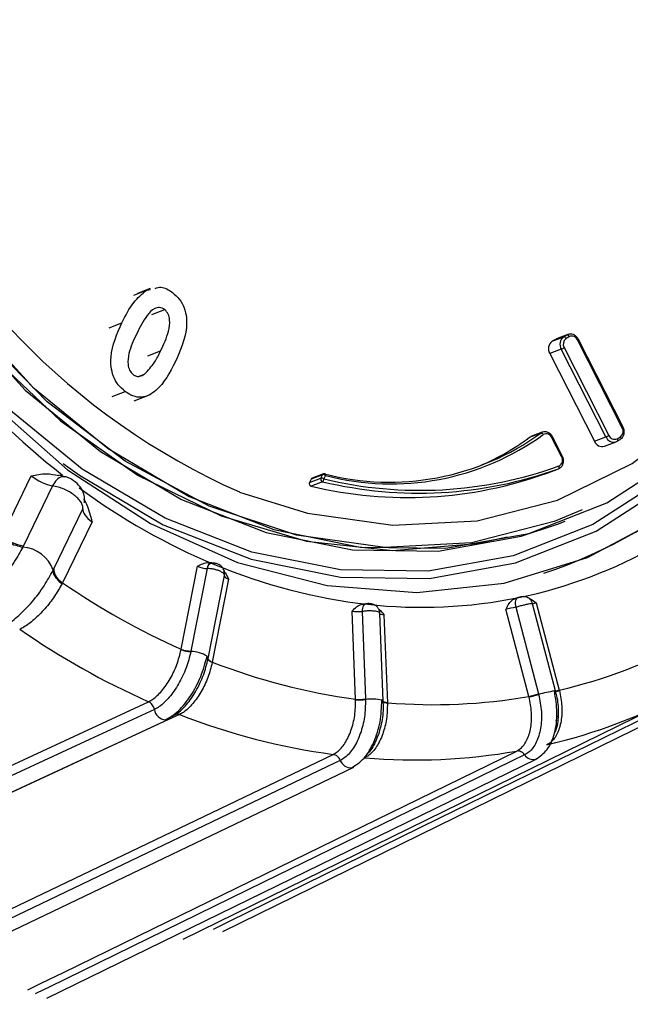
# Model space of a CAD drawing. Extents: x 5 to 297, y -3 to 205.
# Tile 9 of 35: x 75.84 to 77.29, y 42.68 to 45. Entities that reach past the tile are written whole.
import ezdxf

# ---------------------------------------------------------------- set-up
doc = ezdxf.new("R2010")
doc.units = 0
doc.layers.get('0').update_dxf_attribs({"linetype": 'CONTINUOUS'})

msp = doc.modelspace()

# ---------------------------------------------------------------- linework, layer by layer
at = {"color": 7, "linetype": 'CONTINUOUS'}
for p, q in [((76.1524, 44.3676), (76.1222, 44.356)), ((76.1436, 44.3635), (76.153, 44.3655)), ((76.1134, 44.3519), (76.1436, 44.3635)), ((76.1563, 44.3062), (76.1865, 44.3178)), ((77.101, 44.243), (77.1282, 44.2534)), ((77.136, 44.258), (77.1088, 44.2475)), ((77.1088, 44.2475), (77.1109, 44.2485)), ((77.1381, 44.2589), (77.1109, 44.2485)), ((77.1282, 44.2534), (77.136, 44.258)), ((77.1416, 44.2542), (77.1337, 44.2496)), ((77.1381, 44.2589), (77.1386, 44.2591)), ((77.1088, 44.2475), (77.101, 44.243)), ((77.1295, 44.228), (77.235, 44.0206)), ((77.2664, 44.0388), (77.1609, 44.2462)), ((77.2683, 44.0401), (77.1628, 44.2475)), ((77.1225, 44.2246), (77.0953, 44.2142)), ((77.0953, 44.2142), (77.2009, 44.0068)), ((77.228, 44.0172), (77.1225, 44.2246)), ((76.1261, 44.1604), (76.1386, 44.1652)), ((76.0629, 44.1129), (76.0931, 44.1245)), ((76.1147, 44.1023), (76.1509, 44.1162)), ((77.0743, 44.0262), (77.0471, 44.0158)), ((77.0777, 44.0281), (77.0505, 44.0177)), ((77.0777, 44.0281), (77.0782, 44.0283)), ((77.125, 43.9722), (77.1024, 44.0167)), ((77.2009, 44.0068), (77.228, 44.0172)), ((77.2543, 44.0126), (77.2622, 44.0172)), ((77.1231, 43.9708), (77.1005, 44.0153)), ((77.2245, 43.9951), (77.2517, 44.0055)), ((77.2517, 44.0055), (77.2512, 44.0054)), ((77.2541, 44.0067), (77.2538, 44.0065)), ((77.2541, 44.0067), (77.2619, 44.0112)), ((75.8021, 43.7815), (75.8716, 43.9251)), ((75.9517, 43.9231), (75.9366, 43.9268)), ((76.5592, 43.9279), (76.532, 43.9174)), ((76.5614, 43.9299), (76.5342, 43.9195)), ((76.5553, 43.9199), (76.5592, 43.9279)), ((76.5664, 43.9259), (76.5625, 43.9179)), ((77.0889, 43.9316), (77.1161, 43.942)), ((75.9214, 43.9014), (75.853, 43.7601)), ((76.5282, 43.9094), (76.5553, 43.9199)), ((76.532, 43.9174), (76.5282, 43.9094)), ((76.5592, 43.9114), (76.532, 43.901)), ((75.9247, 43.7057), (75.9931, 43.847)), ((76.015, 43.8163), (75.9455, 43.6727)), ((77.1133, 43.8108), (77.1314, 43.8178)), ((75.853, 43.7601), (75.8515, 43.757)), ((75.8515, 43.757), (75.8515, 43.757)), ((76.2979, 43.7195), (76.2909, 43.72)), ((75.9232, 43.7025), (75.9247, 43.7057)), ((75.9232, 43.7025), (75.9232, 43.7025)), ((76.2255, 43.5156), (76.264, 43.7115)), ((76.2867, 43.7061), (76.2485, 43.5115)), ((75.9455, 43.6727), (75.9444, 43.6705)), ((76.2892, 43.4939), (76.3277, 43.6897)), ((76.3374, 43.6811), (76.2989, 43.4852)), ((77.1092, 43.4174), (77.0549, 43.6233)), ((77.0636, 43.6249), (77.1178, 43.419)), ((76.637, 43.3974), (76.6288, 43.6054)), ((76.6523, 43.6049), (76.6604, 43.3982)), ((76.7023, 43.3931), (76.6942, 43.6011)), ((77.0461, 43.4042), (76.9919, 43.6101)), ((77.0149, 43.6147), (77.0688, 43.4101)), ((76.7039, 43.5972), (76.7121, 43.3893)), ((76.2485, 43.5115), (76.2483, 43.5104)), ((76.289, 43.4931), (76.2891, 43.4935)), ((76.2989, 43.4852), (76.2987, 43.4843)), ((77.1071, 43.4102), (77.1096, 43.4114)), ((77.1178, 43.419), (77.1181, 43.418)), ((76.2304, 42.8309), (77.3709, 43.3907)), ((76.3236, 42.8493), (77.4614, 43.4076)), ((76.6604, 43.3982), (76.6604, 43.397)), ((76.702, 43.3919), (76.7021, 43.3925)), ((76.7121, 43.3893), (76.7121, 43.3883)), ((77.0688, 43.4101), (77.0691, 43.4089)), ((75.0187, 42.8045), (76.196, 43.3508)), ((77.1099, 43.3463), (77.1132, 43.3479)), ((75.9083, 42.692), (77.0645, 43.2569)), ((77.0645, 43.2569), (77.0627, 43.2561)), ((75.4639, 42.6772), (76.6329, 43.2375))]:
    msp.add_line(p, q, dxfattribs=at)
at = {"color": 8, "linetype": 'CONTINUOUS'}
for p, q in [((76.0555, 44.2749), (76.0857, 44.2865)), ((77.136, 44.258), (77.1381, 44.2589)), ((76.1467, 44.2085), (76.1769, 44.2201)), ((77.1144, 43.3578), (77.1111, 43.3562))]:
    msp.add_line(p, q, dxfattribs=at)
at = {"color": 7, "linetype": 'CONTINUOUS', "flags": 128}
for points in [[(75.6024, 46.3128), (75.4961, 46.1617), (75.4027, 45.9688), (75.3394, 45.7564), (75.3079, 45.5302), (75.309, 45.2958), (75.3426, 45.0594), (75.4078, 44.8271), (75.5031, 44.605), (75.6258, 44.3988), (75.7729, 44.2137), (75.9405, 44.0547), (76.1243, 43.9259), (76.3196, 43.8305), (76.5212, 43.771), (76.7239, 43.7491), (76.9225, 43.7651), (76.995, 43.7809)], [(75.4467, 46.0752), (75.3677, 45.8708), (75.3199, 45.6496), (75.3045, 45.4173), (75.322, 45.1799), (75.3719, 44.9436), (75.4528, 44.7144), (75.5628, 44.4984), (75.6988, 44.3011), (75.8575, 44.1276), (76.0348, 43.9824), (76.2259, 43.8693), (76.426, 43.7912), (76.6299, 43.7502), (76.8323, 43.7472), (77.028, 43.7824), (77.1133, 43.8108)], [(77.1719, 43.8447), (77.106, 43.8176), (76.9104, 43.767), (76.7057, 43.7561), (76.4976, 43.7853), (76.2917, 43.8537), (76.0936, 43.9595), (75.9088, 44.0998), (75.7423, 44.2707), (75.5986, 44.4676), (75.4817, 44.6851), (75.3946, 44.9173), (75.3399, 45.1579), (75.319, 45.4002), (75.3325, 45.6378), (75.38, 45.864), (75.4602, 46.0728)], [(75.2433, 45.2052), (75.2914, 44.9592), (75.3711, 44.7197), (75.4807, 44.4926), (75.6172, 44.2835), (75.7775, 44.0975), (75.9575, 43.9393), (76.1528, 43.8127), (76.3586, 43.7208), (76.5699, 43.666), (76.7813, 43.6495), (76.9878, 43.6717), (77.1842, 43.7322), (77.3658, 43.8294), (77.5279, 43.9609), (77.6667, 44.1235), (77.7787, 44.3132), (77.8612, 44.5253), (77.9121, 44.7546), (77.9302, 44.9955), (77.9151, 45.242)], [(75.3401, 45.1868), (75.39, 44.9505), (75.4709, 44.7214), (75.5809, 44.5053), (75.717, 44.308), (75.8757, 44.1345), (76.0529, 43.9894), (76.244, 43.8763), (76.4441, 43.7982), (76.648, 43.7571), (76.8504, 43.7542), (77.0461, 43.7894), (77.23, 43.8618), (77.3973, 43.9697), (77.5437, 44.1101), (77.6654, 44.2795), (77.7593, 44.4734), (77.8229, 44.6869), (77.8546, 44.9144), (77.8535, 45.15)], [(77.0471, 44.0158), (77.0504, 44.0176), (77.0505, 44.0177)], [(77.1161, 43.942), (77.1166, 43.9424), (77.1171, 43.9429), (77.1174, 43.9436), (77.1177, 43.9444), (77.1177, 43.9453), (77.1177, 43.9463), (77.1175, 43.9474), (77.1172, 43.9484)], [(77.0204, 43.6376), (77.0185, 43.6368), (77.0169, 43.6353), (77.0155, 43.6331), (77.0146, 43.6302), (77.014, 43.6268), (77.0139, 43.623), (77.0142, 43.6189), (77.0149, 43.6147)], [(77.1087, 43.4168), (77.1087, 43.4169), (77.1089, 43.4171)], [(76.7023, 43.3931), (76.702, 43.3939), (76.6997, 43.3952), (76.6991, 43.3954)], [(76.196, 43.3508), (76.1927, 43.3496), (76.1888, 43.3491)], [(76.6329, 43.2375), (76.629, 43.2361), (76.6287, 43.2361)]]:
    msp.add_lwpolyline(points, dxfattribs=at)
at = {"color": 8, "linetype": 'CONTINUOUS', "flags": 128}
for points in [[(77.5891, 44.1548), (77.5184, 44.0646), (77.3684, 43.9208), (77.1971, 43.8103), (77.0088, 43.7361), (76.8084, 43.7001), (76.6011, 43.7031), (76.3923, 43.7451), (76.1873, 43.8251), (75.9916, 43.9409), (75.8101, 44.0896), (75.6476, 44.2673), (75.5082, 44.4694), (75.3956, 44.6906), (75.3127, 44.9253), (75.2616, 45.1673), (75.2438, 45.4104), (75.2595, 45.6483), (75.3084, 45.8749), (75.3893, 46.0842)], [(76.363, 43.887), (76.5233, 43.8368), (76.7253, 43.8085), (76.9239, 43.819), (77.1138, 43.8681), (77.2897, 43.9544), (77.4468, 44.0756), (77.5809, 44.2283), (77.6884, 44.4084), (77.7662, 44.611), (77.8123, 44.8306), (77.8254, 45.0611)], [(75.9467, 43.9546), (75.9854, 43.9266), (76.1833, 43.8094), (76.3906, 43.7286), (76.6018, 43.686), (76.8114, 43.683), (77.0141, 43.7194), (77.2045, 43.7945), (77.3778, 43.9062), (77.5294, 44.0516), (77.606, 44.1501)], [(77.0743, 44.0262), (77.0775, 44.028), (77.0777, 44.0281)], [(77.2622, 44.0172), (77.2626, 44.0162), (77.2629, 44.0152), (77.2631, 44.0142), (77.2631, 44.0133), (77.2629, 44.0126), (77.2626, 44.0119), (77.2622, 44.0114), (77.2619, 44.0112)], [(77.2543, 44.0126), (77.2547, 44.0116), (77.255, 44.0107), (77.2552, 44.0097), (77.2552, 44.0088), (77.2551, 44.008), (77.2548, 44.0074), (77.2543, 44.0069), (77.2541, 44.0067)], [(76.5664, 43.9259), (76.5664, 43.9269), (76.5663, 43.9278), (76.5661, 43.9286), (76.5657, 43.9293), (76.5653, 43.9298), (76.5648, 43.9301), (76.5647, 43.9301)], [(76.6611, 43.6231), (76.6591, 43.6225), (76.6572, 43.6211), (76.6555, 43.619), (76.6542, 43.6162), (76.6531, 43.6128), (76.6525, 43.609), (76.6523, 43.6049)], [(76.2987, 43.4843), (76.2963, 43.4854), (76.2942, 43.4865), (76.2924, 43.4877), (76.2909, 43.4889), (76.2899, 43.4901), (76.2892, 43.4913), (76.2889, 43.4924), (76.289, 43.4931)], [(76.2989, 43.4852), (76.2965, 43.4863), (76.2944, 43.4875), (76.2926, 43.4887), (76.2911, 43.4899), (76.2901, 43.4911), (76.2894, 43.4923), (76.2891, 43.4935), (76.2892, 43.4941)], [(77.4377, 43.412), (77.4089, 43.3978), (77.2939, 43.3414), (76.8337, 43.1156), (76.3373, 42.8719), (76.3085, 42.8578), (76.3009, 42.8541)], [(74.9736, 42.8467), (74.9778, 42.8486), (75.0328, 42.8741), (75.2525, 42.9761), (76.1485, 43.3918)], [(76.7121, 43.3893), (76.7096, 43.3896), (76.7074, 43.39), (76.7056, 43.3905), (76.7041, 43.391), (76.703, 43.3916), (76.7023, 43.3923), (76.702, 43.393), (76.702, 43.393)], [(76.7121, 43.3883), (76.7097, 43.3886), (76.7075, 43.389), (76.7056, 43.3895), (76.7041, 43.39), (76.703, 43.3906), (76.7023, 43.3912), (76.702, 43.3918), (76.702, 43.3919)], [(76.1622, 43.3737), (76.1316, 43.3595), (76.0092, 43.3027), (75.5197, 43.0755), (74.9916, 42.8305), (74.9864, 42.8281)], [(76.2215, 43.3616), (76.1666, 43.3361), (75.9469, 43.2341), (75.0509, 42.8184), (75.044, 42.8152)], [(75.8634, 42.7115), (75.8886, 42.7239), (75.8948, 42.7269), (75.9475, 42.7526), (76.1582, 42.8556), (77.0173, 43.2753)], [(75.4179, 42.7083), (75.4314, 42.7148), (75.4378, 42.7179), (75.4916, 42.7437), (75.7067, 42.8468), (76.5842, 43.2674)], [(76.601, 43.2533), (76.5711, 43.239), (76.4512, 43.1815), (75.9718, 42.9518), (75.4547, 42.7039), (75.4337, 42.6938)], [(77.0361, 43.2664), (77.0068, 43.2521), (76.8894, 43.1947), (76.42, 42.9654), (75.9136, 42.718), (75.8843, 42.7037), (75.8812, 42.7022)]]:
    msp.add_lwpolyline(points, dxfattribs=at)
at = {"color": 7, "linetype": 'CONTINUOUS'}
for centre, radius, start, end in [((77.0374, 45.4022), 1.6585, 159.343, 246.0043), ((76.7229, 44.7814), 1.1438, 288.2653, 335.5735), ((77.1411, 44.2359), 0.0218, 126.4143, 211.3553), ((77.1434, 44.2365), 0.0163, 126.4143, 211.3553), ((77.1285, 44.2479), 0.00548, 17.9961, 93.331), ((77.1363, 44.2525), 0.00548, 17.9961, 93.331), ((77.1474, 44.241), 0.0144, 21.0342, 113.9395), ((77.1139, 44.2255), 0.0218, 126.4143, 211.3553), ((77.0999, 44.2792), 0.0591, 292.4907, 300.0075), ((76.7172, 44.5185), 0.6082, 255.3808, 305.9488), ((76.7208, 44.5181), 0.612, 255.3808, 305.9488), ((77.0747, 44.0203), 0.00593, 23.4156, 94.2473), ((77.0872, 44.0104), 0.0141, 20.3032, 120.0623), ((77.2054, 44.0718), 0.0591, 292.4907, 300.0075), ((77.2485, 44.0258), 0.0144, 201.0342, 293.9395), ((77.2525, 44.0303), 0.0163, 306.4143, 31.3553), ((76.6954, 44.4941), 0.5937, 292.4279, 306.3252), ((77.2191, 44.014), 0.0197, 201.5845, 285.9065), ((77.1098, 43.9624), 0.0158, 297.7316, 32.5444), ((76.7889, 44.8577), 0.9667, 256.4545, 289.848), ((76.7594, 44.8446), 0.9706, 256.4545, 289.848), ((76.7865, 44.855), 0.9706, 256.4545, 289.848), ((76.5607, 43.9192), 0.00879, 49.5155, 99.5132), ((76.5634, 43.9247), 0.00556, 76.3003, 110.9887), ((76.5339, 43.9069), 0.00623, 156.1711, 252.8198), ((76.5357, 43.9158), 0.00398, 111.6801, 155.4369), ((76.561, 43.9173), 0.00623, 156.1711, 252.8198), ((76.5568, 43.9112), 0.00879, 49.5155, 99.5132), ((76.5549, 43.9177), 0.0076, 304.4016, 1.6352), ((75.8692, 43.8699), 0.111, 232.7793, 261.6015), ((76.8023, 44.7118), 1.0963, 281.5841, 300.0124), ((75.8458, 43.675), 0.0822, 19.6036, 86.0055), ((76.8118, 44.9271), 1.3134, 247.2766, 263.6076), ((75.9646, 43.7078), 0.04, 183.0069, 241.3662), ((76.9362, 45.1112), 1.7467, 235.4434, 245.9888), ((76.793, 44.7685), 1.1537, 263.6603, 281.4696), ((76.8991, 45.0832), 1.8504, 235.2488, 246.0677), ((76.8311, 44.6367), 1.2511, 283.2501, 298.3464), ((76.2473, 43.5686), 0.0582, 247.7457, 270.9235), ((76.2471, 43.569), 0.0576, 247.9624, 271.4008), ((76.2825, 43.4935), 0.00675, 3.5223, 53.6862), ((76.8424, 44.8831), 1.4998, 248.7548, 262.1294), ((76.7872, 44.5798), 1.3246, 283.1489, 298.4476), ((77.1085, 43.4078), 0.00959, 85.7942, 103.331), ((76.6457, 43.4877), 0.0907, 264.4603, 279.278), ((76.6463, 43.4882), 0.0923, 264.2227, 278.7897), ((76.8207, 44.7017), 1.3169, 265.271, 279.8589), ((76.9925, 43.6587), 0.26, 281.8992, 287.0502), ((76.9913, 43.6704), 0.2728, 281.6471, 286.5561), ((76.7992, 44.8406), 1.5879, 248.665, 262.2191), ((76.7762, 44.6486), 1.3943, 265.1732, 279.9568)]:
    msp.add_arc(centre, radius, start, end, dxfattribs=at)
at = {"color": 8, "linetype": 'CONTINUOUS'}
for centre, radius, start, end in [((77.1584, 44.2518), 0.00617, 294.1394, 316.2082), ((77.0476, 45.3322), 1.786, 219.3459, 231.8849), ((77.2639, 44.0444), 0.00617, 294.1394, 316.2082), ((77.0985, 44.0202), 0.00529, 292.2707, 318.067), ((77.2464, 44.0245), 0.0198, 201.7168, 284.0517), ((77.1206, 43.9765), 0.00617, 294.1394, 316.2082), ((76.5629, 43.9262), 0.00401, 111.8238, 155.2932), ((76.8973, 45.1329), 1.5363, 233.5664, 247.3), ((76.3014, 43.7052), 0.0147, 103.4866, 176.4911), ((76.249, 43.4431), 0.0673, 56.0923, 90.5737), ((77.2026, 42.8892), 0.5367, 100.347, 104.4131), ((77.1109, 43.4375), 0.0208, 263.8473, 290.0409), ((77.1073, 43.4606), 0.043, 272.3126, 284.0873), ((76.6753, 43.29), 0.1081, 77.2833, 97.9316), ((76.1902, 43.3772), 0.0282, 187.2993, 267.3287), ((76.6258, 43.2622), 0.0263, 199.6767, 276.2459), ((77.0562, 43.2788), 0.0236, 211.6872, 285.9233)]:
    msp.add_arc(centre, radius, start, end, dxfattribs=at)
at = {"color": 7, "linetype": 'CONTINUOUS'}
for centre, major_axis, ratio, start_param, end_param in [((75.8996, 43.9321), (0.049, -0.0264), 0.376989, 4.318908, 5.365413), ((76.0429, 43.8232), (0.049, -0.0264), 0.376989, 3.272403, 4.318908), ((76.2756, 43.714), (0.0216, -0.0054), 0.269741, 4.210751, 5.320312), ((76.349, 43.6836), (0.0216, -0.0054), 0.269741, 3.10119, 4.210751), ((76.9996, 43.6342), (0.0433, 0.01), 0.034903, 5.113004, 5.205856), ((77.0713, 43.6489), (0.0433, 0.01), 0.034903, 2.986734, 3.079587), ((76.641, 43.6077), (0.0223, -0.0004), 0.138564, 4.136449, 5.24601), ((77.0046, 43.6125), (0.0218, 0.0044), 0.007648, 1.078848, 2.188409)]:
    msp.add_ellipse(centre, major_axis=major_axis, ratio=ratio, start_param=start_param, end_param=end_param, dxfattribs=at)
at = {"color": 8, "linetype": 'CONTINUOUS'}
for centre, major_axis, ratio, start_param, end_param in [((77.0763, 43.6272), (0.0218, 0.0044), 0.007648, 2.188409, 2.907999), ((76.7161, 43.5996), (0.0223, -0.0004), 0.138564, 3.333593, 4.136449)]:
    msp.add_ellipse(centre, major_axis=major_axis, ratio=ratio, start_param=start_param, end_param=end_param, dxfattribs=at)
at = {"color": 7, "linetype": 'CONTINUOUS'}
for points, knots in [([(76.1639, 44.3677), (76.1685, 44.3692), (76.182, 44.3735), (76.1958, 44.3643), (76.2049, 44.3582)], [0, 0, 0, 0, 0.338542, 1, 1, 1, 1]), ([(76.0857, 44.2865), (76.094, 44.3035), (76.109, 44.334), (76.133, 44.3545), (76.1436, 44.3635)], [0, 0, 0, 0, 0.560934, 1, 1, 1, 1]), ([(76.2049, 44.3582), (76.2106, 44.3533), (76.222, 44.3433), (76.2334, 44.322), (76.2386, 44.2987), (76.2379, 44.2526), (76.2232, 44.22), (76.2114, 44.1939)], [0, 0, 0, 0, 0.125139, 0.250119, 0.375207, 0.500562, 1, 1, 1, 1]), ([(76.1865, 44.3178), (76.1825, 44.3199), (76.1747, 44.3242), (76.1586, 44.3199), (76.1392, 44.2982), (76.1276, 44.2752), (76.12, 44.2598)], [0, 0, 0, 0, 0.124238, 0.248753, 0.498448, 1, 1, 1, 1]), ([(76.1769, 44.2201), (76.1841, 44.2352), (76.1948, 44.2579), (76.1995, 44.2887), (76.196, 44.3078), (76.1896, 44.3145), (76.1865, 44.3178)], [0, 0, 0, 0, 0.501658, 0.751227, 0.876095, 1, 1, 1, 1]), ([(76.0931, 44.1245), (76.0875, 44.1293), (76.0762, 44.139), (76.0645, 44.1598), (76.0594, 44.1828), (76.0593, 44.2284), (76.074, 44.2607), (76.0857, 44.2865)], [0, 0, 0, 0, 0.125204, 0.250173, 0.375266, 0.500635, 1, 1, 1, 1]), ([(76.12, 44.2598), (76.1129, 44.2451), (76.1025, 44.223), (76.0985, 44.1925), (76.1028, 44.174), (76.1091, 44.1676), (76.1122, 44.1644)], [0, 0, 0, 0, 0.501545, 0.750902, 0.875763, 1, 1, 1, 1]), ([(77.1628, 44.2475), (77.1613, 44.2499), (77.1583, 44.2547), (77.1515, 44.259), (77.1446, 44.2606), (77.1406, 44.2595), (77.1387, 44.259)], [0, 0, 0, 0, 0.268814, 0.551335, 0.799239, 1, 1, 1, 1]), ([(76.1386, 44.1652), (76.1471, 44.1741), (76.1623, 44.19), (76.1724, 44.2108), (76.1769, 44.2201)], [0, 0, 0, 0, 0.5588199, 1, 1, 1, 1]), ([(76.2114, 44.1939), (76.1986, 44.169), (76.1793, 44.1319), (76.1385, 44.1083), (76.1113, 44.1124), (76.0992, 44.1204), (76.0931, 44.1245)], [0, 0, 0, 0, 0.500569, 0.749484, 0.874585, 1, 1, 1, 1]), ([(76.1122, 44.1644), (76.1147, 44.1629), (76.1196, 44.1598), (76.1293, 44.1598), (76.1351, 44.1631), (76.1386, 44.1652)], [0, 0, 0, 0, 0.279795, 0.559924, 1, 1, 1, 1]), ([(77.2619, 44.0112), (77.2638, 44.0126), (77.2675, 44.0154), (77.2707, 44.0221), (77.2716, 44.0299), (77.2702, 44.0362), (77.2687, 44.0394), (77.2683, 44.0401)], [0, 0, 0, 0, 0.221141, 0.447182, 0.683699, 0.930036, 1, 1, 1, 1]), ([(77.1024, 44.0167), (77.1009, 44.019), (77.0979, 44.0238), (77.0911, 44.0281), (77.0842, 44.0298), (77.0802, 44.0285), (77.0784, 44.028)], [0, 0, 0, 0, 0.2687, 0.551102, 0.798902, 1, 1, 1, 1]), ([(77.2511, 44.0055), (77.2515, 44.0056), (77.2525, 44.0057), (77.2535, 44.0063), (77.2541, 44.0067)], [0, 0, 0, 0, 0.348484, 1, 1, 1, 1]), ([(77.1161, 43.942), (77.1181, 43.9431), (77.1221, 43.9451), (77.1263, 43.9511), (77.1282, 43.9585), (77.1277, 43.966), (77.1258, 43.9703), (77.125, 43.9722)], [0, 0, 0, 0, 0.199758, 0.404698, 0.616806, 0.839078, 1, 1, 1, 1]), ([(75.8716, 43.9251), (75.8717, 43.9252), (75.8834, 43.9275), (75.9046, 43.9323), (75.9266, 43.928), (75.9365, 43.9261)], [0, 0, 0, 0, 0.0063148, 0.5539041, 1, 1, 1, 1]), ([(75.9972, 43.8613), (75.9975, 43.8653), (75.998, 43.873), (75.9953, 43.8843), (75.9904, 43.8945), (75.9815, 43.906), (75.9706, 43.9149), (75.9593, 43.9211), (75.9543, 43.9224), (75.952, 43.9231)], [0, 0, 0, 0, 0.143238, 0.280565, 0.413746, 0.544331, 0.789321, 0.899132, 1, 1, 1, 1]), ([(75.9931, 43.847), (75.9932, 43.8495), (75.9935, 43.8546), (75.989, 43.8634), (75.9819, 43.872), (75.9726, 43.8801), (75.9615, 43.8875), (75.9488, 43.8939), (75.9349, 43.8991), (75.926, 43.9006), (75.9214, 43.9014)], [0, 0, 0, 0, 0.13451, 0.262694, 0.384533, 0.5, 0.615468, 0.737307, 0.865491, 1, 1, 1, 1]), ([(75.9952, 43.8709), (75.9976, 43.8666), (76.0071, 43.8499), (76.0113, 43.8305), (76.015, 43.8165), (76.015, 43.8163)], [0, 0, 0, 0, 0.253092, 0.991485, 1, 1, 1, 1]), ([(75.8011, 43.7793), (75.8024, 43.7783), (75.8076, 43.7744), (75.8189, 43.7676), (75.8352, 43.7604), (75.846, 43.7581), (75.8515, 43.757)], [0, 0, 0, 0, 0.095423, 0.355431, 0.677716, 1, 1, 1, 1]), ([(75.8515, 43.757), (75.8485, 43.7514), (75.839, 43.7332), (75.8174, 43.7012), (75.7868, 43.6655), (75.7544, 43.6362), (75.7356, 43.6261), (75.7261, 43.621)], [0, 0, 0, 0, 0.099328, 0.323224, 0.548481, 0.772602, 1, 1, 1, 1]), ([(76.264, 43.7115), (76.264, 43.7115), (76.2681, 43.7139), (76.276, 43.7179), (76.2854, 43.7209), (76.2903, 43.7198), (76.2908, 43.7197)], [0, 0, 0, 0, 0.009, 0.499298, 0.947264, 1, 1, 1, 1]), ([(76.3273, 43.6898), (76.3277, 43.6919), (76.3285, 43.6964), (76.3266, 43.703), (76.3234, 43.7085), (76.3191, 43.7127), (76.3136, 43.7161), (76.3064, 43.7188), (76.3009, 43.7191), (76.298, 43.7193)], [0, 0, 0, 0, 0.1330267, 0.2806945, 0.4110996, 0.5288157, 0.6544161, 0.8191849, 1, 1, 1, 1]), ([(75.7988, 43.5658), (75.8032, 43.568), (75.8167, 43.5745), (75.8425, 43.5943), (75.8739, 43.6267), (75.9028, 43.6647), (75.9165, 43.6901), (75.9232, 43.7025)], [0, 0, 0, 0, 0.110033, 0.334338, 0.55853, 0.783589, 1, 1, 1, 1]), ([(75.9232, 43.7025), (75.9232, 43.6995), (75.9232, 43.6935), (75.9301, 43.6832), (75.938, 43.6754), (75.943, 43.6716), (75.9444, 43.6705)], [0, 0, 0, 0, 0.322284, 0.644569, 0.904577, 1, 1, 1, 1]), ([(76.3275, 43.6892), (76.3276, 43.6903), (76.3278, 43.6925), (76.3241, 43.6963), (76.318, 43.6998), (76.3099, 43.7029), (76.3007, 43.7052), (76.2927, 43.7062), (76.2883, 43.7061), (76.2867, 43.7061)], [0, 0, 0, 0, 0.152063, 0.303355, 0.454679, 0.606485, 0.758807, 0.911455, 1, 1, 1, 1]), ([(76.3247, 43.7011), (76.3261, 43.6995), (76.3313, 43.6938), (76.3347, 43.6863), (76.3373, 43.6812), (76.3374, 43.6811)], [0, 0, 0, 0, 0.276174, 0.986953, 1, 1, 1, 1]), ([(75.9444, 43.6705), (75.9388, 43.6607), (75.9275, 43.6406), (75.9039, 43.6106), (75.8786, 43.585), (75.8582, 43.5696), (75.8476, 43.5644), (75.8443, 43.5628)], [0, 0, 0, 0, 0.219113, 0.445885, 0.671373, 0.896692, 1, 1, 1, 1]), ([(76.6288, 43.6054), (76.6289, 43.6054), (76.6322, 43.6091), (76.6386, 43.6157), (76.6491, 43.6223), (76.6566, 43.6224), (76.6597, 43.6225)], [0, 0, 0, 0, 0.007086, 0.393088, 0.745763, 1, 1, 1, 1]), ([(76.6939, 43.6011), (76.6939, 43.602), (76.6941, 43.6054), (76.6919, 43.6108), (76.6881, 43.616), (76.6838, 43.6194), (76.6793, 43.6216), (76.6745, 43.6229), (76.6691, 43.6234), (76.6642, 43.6235), (76.6616, 43.6231), (76.6611, 43.623)], [0, 0, 0, 0, 0.058825, 0.225402, 0.362907, 0.482264, 0.586022, 0.689118, 0.82412, 0.960847, 1, 1, 1, 1]), ([(76.9919, 43.6101), (76.992, 43.6102), (76.9942, 43.6149), (76.9986, 43.6235), (77.007, 43.6332), (77.0139, 43.6357), (77.0168, 43.6367)], [0, 0, 0, 0, 0.007086, 0.393088, 0.745763, 1, 1, 1, 1]), ([(77.0546, 43.6232), (77.054, 43.6253), (77.0528, 43.6296), (77.0485, 43.6343), (77.0438, 43.6375), (77.0393, 43.6392), (77.0354, 43.6399), (77.0324, 43.6399), (77.0302, 43.6397), (77.0284, 43.6394), (77.0262, 43.6389), (77.0232, 43.6383), (77.0209, 43.6377), (77.0198, 43.6374), (77.0194, 43.6373)], [0, 0, 0, 0, 0.143358, 0.294316, 0.419076, 0.524776, 0.612409, 0.681659, 0.728374, 0.762989, 0.847405, 0.90914, 0.971928, 1, 1, 1, 1]), ([(77.0465, 43.6354), (77.0478, 43.635), (77.0538, 43.6328), (77.0592, 43.6282), (77.0635, 43.6249), (77.0636, 43.6249)], [0, 0, 0, 0, 0.207403, 0.985713, 1, 1, 1, 1]), ([(76.6916, 43.6105), (76.692, 43.6103), (76.6966, 43.6069), (76.7003, 43.6017), (76.7039, 43.5973), (76.7039, 43.5972)], [0, 0, 0, 0, 0.071669, 0.983266, 1, 1, 1, 1]), ([(76.1485, 43.3918), (76.1518, 43.3936), (76.162, 43.3991), (76.18, 43.4162), (76.1999, 43.445), (76.2164, 43.4795), (76.2223, 43.503), (76.2253, 43.5147)], [0, 0, 0, 0, 0.106017, 0.329449, 0.552934, 0.776462, 1, 1, 1, 1]), ([(76.2483, 43.5104), (76.245, 43.4973), (76.2383, 43.4713), (76.2199, 43.433), (76.1977, 43.401), (76.1775, 43.3818), (76.166, 43.3757), (76.1622, 43.3737)], [0, 0, 0, 0, 0.22259, 0.445284, 0.668029, 0.890783, 1, 1, 1, 1]), ([(76.2253, 43.5147), (76.2253, 43.5147), (76.2254, 43.515), (76.2254, 43.5153), (76.2255, 43.5156)], [0, 0, 0, 0, 0.04216, 1, 1, 1, 1]), ([(76.1888, 43.3491), (76.199, 43.3551), (76.2191, 43.3671), (76.2487, 43.4048), (76.2734, 43.4509), (76.2821, 43.4829), (76.2865, 43.4989)], [0, 0, 0, 0, 0.2512241, 0.5016745, 0.7512873, 1, 1, 1, 1]), ([(76.2032, 43.3567), (76.207, 43.3587), (76.2185, 43.3648), (76.2387, 43.384), (76.2609, 43.416), (76.2792, 43.4543), (76.2858, 43.4804), (76.2891, 43.4935)], [0, 0, 0, 0, 0.109217, 0.331971, 0.554716, 0.77741, 1, 1, 1, 1]), ([(76.2987, 43.4843), (76.2957, 43.4726), (76.2897, 43.4491), (76.2731, 43.4147), (76.2531, 43.3859), (76.235, 43.3688), (76.2248, 43.3633), (76.2215, 43.3616)], [0, 0, 0, 0, 0.223538, 0.447066, 0.670551, 0.893983, 1, 1, 1, 1]), ([(77.0627, 43.2561), (77.0721, 43.2626), (77.091, 43.2755), (77.1081, 43.316), (77.1148, 43.3655), (77.1091, 43.4), (77.1063, 43.4171)], [0, 0, 0, 0, 0.251854, 0.502758, 0.75228, 1, 1, 1, 1]), ([(77.1181, 43.418), (77.1205, 43.4056), (77.1253, 43.381), (77.1231, 43.345), (77.1139, 43.315), (77.1011, 43.2973), (77.0916, 43.2917), (77.0886, 43.2899)], [0, 0, 0, 0, 0.223538, 0.447066, 0.670551, 0.893983, 1, 1, 1, 1]), ([(77.1082, 43.4166), (77.1092, 43.4131), (77.1143, 43.3963), (77.1162, 43.3647), (77.1136, 43.3331), (77.108, 43.3215), (77.1065, 43.3183)], [0, 0, 0, 0, 0.101019, 0.47985, 0.859619, 1, 1, 1, 1]), ([(76.1622, 43.3737), (76.1616, 43.3756), (76.1605, 43.3795), (76.1573, 43.3848), (76.1533, 43.3891), (76.1501, 43.3909), (76.1485, 43.3918)], [0, 0, 0, 0, 0.25, 0.5, 0.75, 1, 1, 1, 1]), ([(76.5842, 43.2674), (76.5874, 43.2692), (76.5972, 43.2748), (76.6126, 43.2926), (76.6271, 43.3228), (76.6363, 43.3591), (76.6368, 43.384), (76.637, 43.3964)], [0, 0, 0, 0, 0.106017, 0.329449, 0.552934, 0.776462, 1, 1, 1, 1]), ([(76.6604, 43.397), (76.6601, 43.3832), (76.6596, 43.3556), (76.6492, 43.3152), (76.6331, 43.2816), (76.6158, 43.2616), (76.6047, 43.2554), (76.601, 43.2533)], [0, 0, 0, 0, 0.22259, 0.445284, 0.668029, 0.890783, 1, 1, 1, 1]), ([(76.6287, 43.2361), (76.6384, 43.2424), (76.6579, 43.255), (76.6812, 43.2949), (76.6969, 43.344), (76.6984, 43.3783), (76.6991, 43.3954)], [0, 0, 0, 0, 0.2516322, 0.5022944, 0.7518083, 1, 1, 1, 1]), ([(76.637, 43.3964), (76.637, 43.3964), (76.637, 43.3968), (76.637, 43.3971), (76.637, 43.3974)], [0, 0, 0, 0, 0.04216, 1, 1, 1, 1]), ([(76.7121, 43.3883), (76.7118, 43.3758), (76.7113, 43.351), (76.7019, 43.3147), (76.6874, 43.2845), (76.6719, 43.2667), (76.6621, 43.2611), (76.6589, 43.2593)], [0, 0, 0, 0, 0.223538, 0.447066, 0.670551, 0.893983, 1, 1, 1, 1]), ([(76.7015, 43.3917), (76.7018, 43.3881), (76.703, 43.3712), (76.6985, 43.3382), (76.6867, 43.3003), (76.6723, 43.2749), (76.6643, 43.2687), (76.6621, 43.267)], [0, 0, 0, 0, 0.073159, 0.346499, 0.623836, 0.895065, 1, 1, 1, 1]), ([(77.0173, 43.2753), (77.0203, 43.2771), (77.0298, 43.2827), (77.0426, 43.3004), (77.0517, 43.3303), (77.0538, 43.3663), (77.0489, 43.3909), (77.0464, 43.4033)], [0, 0, 0, 0, 0.106017, 0.329449, 0.552934, 0.776462, 1, 1, 1, 1]), ([(77.0691, 43.4089), (77.0718, 43.3953), (77.0772, 43.3679), (77.0748, 43.3278), (77.0646, 43.2945), (77.0503, 43.2747), (77.0396, 43.2684), (77.0361, 43.2664)], [0, 0, 0, 0, 0.2225903, 0.445284, 0.6680289, 0.8907827, 1, 1, 1, 1]), ([(77.0464, 43.4033), (77.0464, 43.4033), (77.0463, 43.4036), (77.0462, 43.4039), (77.0461, 43.4042)], [0, 0, 0, 0, 0.04216, 1, 1, 1, 1]), ([(76.209, 43.3611), (76.2083, 43.3608), (76.206, 43.3599), (76.2043, 43.358), (76.2032, 43.3567)], [0, 0, 0, 0, 0.328182, 1, 1, 1, 1]), ([(77.0361, 43.2664), (77.0348, 43.2679), (77.0322, 43.271), (77.0274, 43.274), (77.0223, 43.2757), (77.0189, 43.2754), (77.0173, 43.2753)], [0, 0, 0, 0, 0.25, 0.5, 0.75, 1, 1, 1, 1]), ([(76.601, 43.2533), (76.6001, 43.2551), (76.5982, 43.2587), (76.594, 43.263), (76.5893, 43.2662), (76.5859, 43.267), (76.5842, 43.2674)], [0, 0, 0, 0, 0.25, 0.5, 0.75, 1, 1, 1, 1])]:
    msp.add_open_spline(points, degree=3, knots=knots, dxfattribs=at)
at = {"color": 8, "linetype": 'CONTINUOUS'}
for points, knots in [([(75.9518, 43.9222), (75.9492, 43.9227), (75.9426, 43.9239), (75.9314, 43.9168), (75.9247, 43.9065), (75.9214, 43.9014)], [0, 0, 0, 0, 0.2573, 0.628651, 1, 1, 1, 1]), ([(77.0546, 43.6232), (77.0546, 43.6233), (77.0547, 43.6237), (77.0515, 43.6234), (77.0457, 43.6224), (77.0377, 43.6207), (77.0287, 43.6186), (77.0208, 43.6165), (77.0165, 43.6152), (77.0149, 43.6147)], [0, 0, 0, 0, 0.088149, 0.250845, 0.413575, 0.576824, 0.740627, 0.904781, 1, 1, 1, 1]), ([(76.6938, 43.6011), (76.6938, 43.6015), (76.6938, 43.6026), (76.6903, 43.6042), (76.6841, 43.6055), (76.6758, 43.6062), (76.6664, 43.6063), (76.6583, 43.6057), (76.6539, 43.6051), (76.6523, 43.6049)], [0, 0, 0, 0, 0.102646, 0.262756, 0.422899, 0.583552, 0.74475, 0.906295, 1, 1, 1, 1]), ([(76.2215, 43.3616), (76.2198, 43.362), (76.2163, 43.363), (76.212, 43.3627), (76.2098, 43.3615), (76.209, 43.3611)], [0, 0, 0, 0, 0.398168, 0.796336, 1, 1, 1, 1])]:
    msp.add_open_spline(points, degree=3, knots=knots, dxfattribs=at)

doc.saveas('drawing.dxf')
